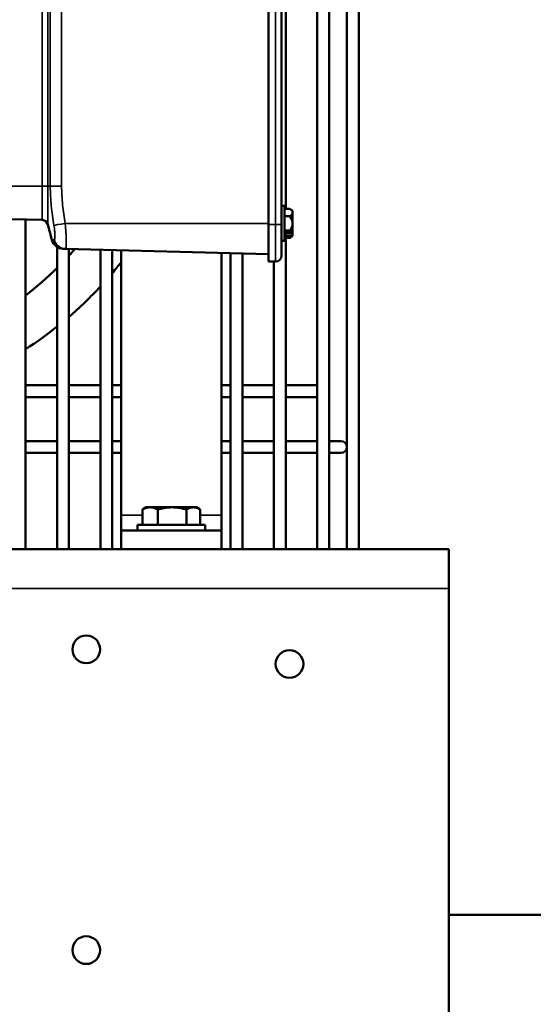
# Model space of a CAD drawing. Header units: inches. Extents: x 1 to 237, y 4 to 150.
# Tile 45 of 237: x 51.71 to 56.84, y 103.11 to 112.93. Entities that reach past the tile are written whole.
import ezdxf

# ---------------------------------------------------------------- set-up
doc = ezdxf.new("R2010")
doc.units = ezdxf.units.IN
doc.header["$LTSCALE"] = 7
doc.header["$MEASUREMENT"] = 0
doc.layers.add('Visible (ANSI)', color=7, linetype='Continuous', lineweight=50)
doc.layers.add('Visible Narrow (ANSI)', color=7, linetype='Continuous', lineweight=35)

msp = doc.modelspace()

# ---------------------------------------------------------------- linework, layer by layer
at = {"layer": 'Visible (ANSI)'}
for p, q in [((54.6837, 107.646), (54.6837, 123.5279)), ((54.8018, 107.646), (54.8018, 123.5279)), ((54.979, 123.4689), (54.979, 107.646)), ((55.0971, 123.4689), (55.0971, 107.646)), ((54.1964, 114.906), (54.1964, 110.886)), ((54.3264, 114.906), (54.3264, 110.886)), ((54.3688, 111.0404), (54.3688, 114.7517)), ((54.3574, 111.07), (54.3264, 111.07)), ((54.3574, 111.07), (54.3574, 110.722)), ((54.4094, 111.0404), (54.3574, 111.0404)), ((54.4364, 111.0043), (54.4364, 111.021)), ((54.4364, 110.896), (54.4364, 111.0043)), ((51.9357, 110.9299), (51.0279, 110.9537)), ((51.7703, 107.646), (51.7703, 110.9343)), ((54.4094, 110.9682), (54.3574, 110.9682)), ((52.0335, 110.7311), (51.9921, 110.8855)), ((54.1964, 110.516), (54.1964, 110.886)), ((54.3264, 110.576), (54.3264, 110.886)), ((54.4094, 110.8239), (54.3574, 110.8239)), ((54.3624, 110.8013), (54.433, 110.8013)), ((54.3624, 110.7743), (54.3624, 110.8013)), ((54.4364, 110.8038), (54.4364, 110.896)), ((54.4364, 110.8038), (54.4364, 110.7768)), ((54.3574, 110.722), (54.3264, 110.722)), ((54.4094, 110.7517), (54.3574, 110.7517)), ((54.433, 110.7743), (54.3624, 110.7743)), ((54.3688, 107.646), (54.3688, 110.7517)), ((54.4364, 110.7768), (54.4364, 110.771)), ((52.0853, 107.646), (52.0853, 110.6607)), ((52.1699, 110.6416), (52.1462, 110.6422)), ((52.1699, 110.6416), (54.1964, 110.5885)), ((52.2034, 107.646), (52.2034, 110.6407)), ((52.5184, 107.646), (52.5184, 110.6325)), ((52.6365, 107.646), (52.6365, 110.6294)), ((52.7261, 107.9851), (52.7261, 110.627)), ((53.7261, 110.6008), (53.7261, 107.9851)), ((53.8176, 107.646), (53.8176, 110.5984)), ((53.9357, 107.646), (53.9357, 110.5953)), ((54.1964, 110.516), (54.2664, 110.516)), ((54.2507, 107.646), (54.2507, 110.516)), ((51.7703, 109.2806), (52.0853, 109.2806)), ((52.2034, 109.2806), (52.5184, 109.2806)), ((52.6365, 109.2806), (52.7261, 109.2806)), ((53.7261, 109.2806), (53.8176, 109.2806)), ((53.9357, 109.2806), (54.2507, 109.2806)), ((54.3688, 109.2806), (54.6837, 109.2806)), ((51.7703, 109.1625), (52.0853, 109.1625)), ((52.2034, 109.1625), (52.5184, 109.1625)), ((52.6365, 109.1625), (52.7261, 109.1625)), ((53.7261, 109.1625), (53.8176, 109.1625)), ((53.9357, 109.1625), (54.2507, 109.1625)), ((54.3688, 109.1625), (54.6837, 109.1625)), ((51.7703, 108.7238), (52.0853, 108.7238)), ((52.2034, 108.7238), (52.5184, 108.7238)), ((52.6365, 108.7238), (52.7261, 108.7238)), ((53.7261, 108.7238), (53.8176, 108.7238)), ((53.9357, 108.7238), (54.2507, 108.7238)), ((54.3688, 108.7238), (54.6837, 108.7238)), ((54.92, 108.7238), (54.8018, 108.7238)), ((51.7703, 108.6057), (52.0853, 108.6057)), ((52.2034, 108.6057), (52.5184, 108.6057)), ((52.6365, 108.6057), (52.7261, 108.6057)), ((53.7261, 108.6057), (53.8176, 108.6057)), ((53.9357, 108.6057), (54.2507, 108.6057)), ((54.3688, 108.6057), (54.6837, 108.6057)), ((54.8018, 108.6057), (54.92, 108.6057)), ((52.9761, 108.0635), (52.9425, 108.0442)), ((53.0137, 108.0635), (52.9761, 108.0635)), ((53.2341, 108.0635), (53.0137, 108.0635)), ((53.4465, 108.0635), (53.2341, 108.0635)), ((53.4761, 108.0635), (53.4465, 108.0635)), ((53.4761, 108.0635), (53.5097, 108.0442)), ((52.7261, 107.8335), (52.7261, 107.9851)), ((52.9376, 107.8885), (52.9376, 108.0412)), ((53.0899, 107.8885), (53.0899, 108.0412)), ((53.3784, 107.8885), (53.3784, 108.0412)), ((53.5146, 107.8885), (53.5146, 108.0412)), ((53.7261, 107.9851), (53.7261, 107.8335)), ((52.8881, 107.8885), (53.5641, 107.8885)), ((52.8881, 107.8885), (52.8881, 107.8335)), ((53.5641, 107.8885), (53.5641, 107.8335)), ((53.7261, 107.8335), (52.7261, 107.8335)), ((52.7261, 107.646), (52.7261, 107.8335)), ((53.7261, 107.646), (53.7261, 107.8335)), ((22.4961, 107.646), (55.9961, 107.646)), ((55.9961, 107.2523), (55.9961, 107.646)), ((55.9961, 107.2523), (55.9961, 101.7897)), ((55.9961, 103.9966), (57.3119, 103.9966))]:
    msp.add_line(p, q, dxfattribs=at)
for centre in [(52.3761, 106.646), (54.4061, 106.501), (52.3761, 103.646)]:
    msp.add_circle(centre, 0.1383, dxfattribs=at)
for centre, radius, start, end in [((54.3264, 110.896), 0.1665, 48.65222, 60.09455), ((51.9341, 110.87), 0.06, 15, 88.5), ((54.3264, 110.896), 0.11, 0, 41.00158), ((54.3264, 110.896), 0.11, 318.99842, 0), ((52.1494, 110.7622), 0.12, 195, 268.5), ((54.3264, 110.896), 0.1665, 299.90545, 311.34778), ((49.6757, 112.9004), 3.435, 317.3812, 318.83144), ((49.6757, 112.9004), 3.875, 319.82501, 321.92479), ((54.2664, 110.576), 0.06, 270, 0), ((49.6757, 112.9004), 3.435, 307.57497, 314.54672), ((49.6757, 112.9004), 3.875, 310.71656, 317.18885), ((49.6757, 112.9004), 3.875, 302.72158, 308.45044), ((54.92, 108.6647), 0.0591, 270, 90)]:
    msp.add_arc(centre, radius, start, end, dxfattribs=at)
for centre, major_axis, ratio, start_param, end_param in [((54.3264, 111.0043), (0.11, 0), 0.5, 0, 0.715613), ((54.3264, 111.0043), (0.11, 0), 0.5, 5.567573, 6.283185), ((54.3264, 110.7878), (0.11, 0), 0.5, 0.247989, 0.715613), ((54.3264, 110.9095), (0.1643, 0), 0.866025, 5.418668, 5.445909), ((54.3264, 110.7878), (0.11, 0), 0.5, 5.567573, 6.035197), ((54.3264, 110.8825), (-0.1643, 0), 0.866025, 2.277075, 2.304316)]:
    msp.add_ellipse(centre, major_axis=major_axis, ratio=ratio, start_param=start_param, end_param=end_param, dxfattribs=at)
for points, weights in [([(53.0137, 108.0635), (52.9784, 108.0635), (52.9376, 108.0412)], [1, 1.0379548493, 1]), ([(53.0899, 108.0412), (53.049, 108.0635), (53.0137, 108.0635)], [1, 1.0379548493, 1]), ([(53.2341, 108.0635), (53.1672, 108.0635), (53.0899, 108.0412)], [1, 1.0379548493, 1]), ([(53.3784, 108.0412), (53.3011, 108.0635), (53.2341, 108.0635)], [1, 1.0379548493, 1]), ([(53.4465, 108.0635), (53.4149, 108.0635), (53.3784, 108.0412)], [1, 1.0379548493, 1]), ([(53.5146, 108.0412), (53.4781, 108.0635), (53.4465, 108.0635)], [1, 1.0379548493, 1]), ([(52.9376, 108.0412), (52.9401, 108.0427), (52.9425, 108.0442)], [1, 1.00251070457, 1.00468924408])]:
    msp.add_rational_spline(points, weights, degree=2, dxfattribs=at)
at = {"layer": 'Visible Narrow (ANSI)'}
for p, q in [((54.2664, 110.886), (54.2664, 114.906)), ((51.9357, 111.266), (51.9357, 114.526)), ((51.9921, 114.526), (51.9921, 111.266)), ((52.0173, 111.266), (52.0173, 114.526)), ((52.1301, 114.526), (52.1301, 111.266)), ((51.1262, 111.266), (51.9357, 111.266)), ((51.9357, 111.266), (51.9357, 110.9299)), ((51.9357, 111.266), (51.9921, 111.266)), ((52.0173, 111.266), (51.9921, 111.266)), ((51.9921, 110.8855), (51.9921, 111.266)), ((52.0173, 111.266), (52.1301, 111.266)), ((52.1662, 110.896), (54.1964, 110.896)), ((54.1964, 110.886), (54.2664, 110.886)), ((54.2664, 110.886), (54.2664, 110.516)), ((54.2664, 110.886), (54.3264, 110.886)), ((52.7261, 107.9851), (52.9376, 107.9851)), ((53.5146, 107.9851), (53.7261, 107.9851)), ((55.9961, 107.2523), (22.4961, 107.2523))]:
    msp.add_line(p, q, dxfattribs=at)
for centre, major_axis, ratio, start_param, end_param in [((52.1693, 110.896), (-0.1183, -0.0204), 0.004448, 4.738188, 6.082942), ((52.173, 110.7615), (-0.0031, -0.12), 0.990182, 4.960658, 6.283185)]:
    msp.add_ellipse(centre, major_axis=major_axis, ratio=ratio, start_param=start_param, end_param=end_param, dxfattribs=at)
for points, knots in [([(52.0534, 110.8762), (52.0426, 110.9406), (52.0335, 111.0053), (52.0208, 111.1353), (52.0173, 111.2007), (52.0173, 111.266)], [0, 0, 0, 0, 0.004976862, 0.004976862, 0.009953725, 0.009953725, 0.009953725, 0.009953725]), ([(52.1301, 111.266), (52.1301, 111.2038), (52.1337, 111.1419), (52.1401, 111.0803), (52.1465, 111.0186), (52.1556, 110.9573), (52.1662, 110.896)], [0, 0, 0, 0, 0.004721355, 0.004721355, 0.004721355, 0.00944271, 0.00944271, 0.00944271, 0.00944271]), ([(52.0571, 110.7351), (52.0584, 110.7352), (52.0594, 110.7363), (52.0608, 110.7392), (52.0612, 110.7404), (52.062, 110.7432), (52.0623, 110.7448), (52.0631, 110.7502), (52.0635, 110.7546), (52.0639, 110.765), (52.0639, 110.7709), (52.0636, 110.7839), (52.0633, 110.7911), (52.0622, 110.8063), (52.0615, 110.8144), (52.0602, 110.8271), (52.0597, 110.8316), (52.0586, 110.8404), (52.0581, 110.8447), (52.0563, 110.8579), (52.0549, 110.867), (52.0534, 110.8762)], [0, 0, 0, 0, 0.000702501, 0.000702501, 0.001055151, 0.001055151, 0.00140841, 0.00140841, 0.002115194, 0.002115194, 0.002820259, 0.002820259, 0.003525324, 0.003525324, 0.004230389, 0.004230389, 0.00459134, 0.00459134, 0.004935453, 0.004935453, 0.005640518, 0.005640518, 0.005640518, 0.005640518]), ([(52.1662, 110.896), (52.1677, 110.8793), (52.1691, 110.8628), (52.1709, 110.8384), (52.1714, 110.8304), (52.1725, 110.8144), (52.173, 110.8064), (52.1743, 110.7833), (52.175, 110.7687), (52.176, 110.741), (52.1764, 110.7279), (52.1767, 110.7043), (52.1767, 110.6938), (52.1763, 110.6751), (52.1759, 110.6672), (52.1751, 110.6577), (52.1747, 110.6549), (52.174, 110.6501), (52.1736, 110.648), (52.1722, 110.6432), (52.1711, 110.6415), (52.1699, 110.6416)], [0, 0, 0, 0, 0.00126442, 0.00126442, 0.00189663, 0.00189663, 0.00252884, 0.00252884, 0.00379325, 0.00379325, 0.00505767, 0.00505767, 0.00632209, 0.00632209, 0.00758651, 0.00758651, 0.00821872, 0.00821872, 0.00885093, 0.00885093, 0.01011535, 0.01011535, 0.01011535, 0.01011535]), ([(52.0335, 110.7311), (52.0335, 110.7311), (52.0356, 110.7316), (52.0438, 110.733), (52.0498, 110.734), (52.0571, 110.7351)], [0, 0, 0, 0, 0.004155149, 0.004155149, 0.008310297, 0.008310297, 0.008310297, 0.008310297])]:
    msp.add_open_spline(points, degree=3, knots=knots, dxfattribs=at)

doc.saveas('drawing.dxf')
